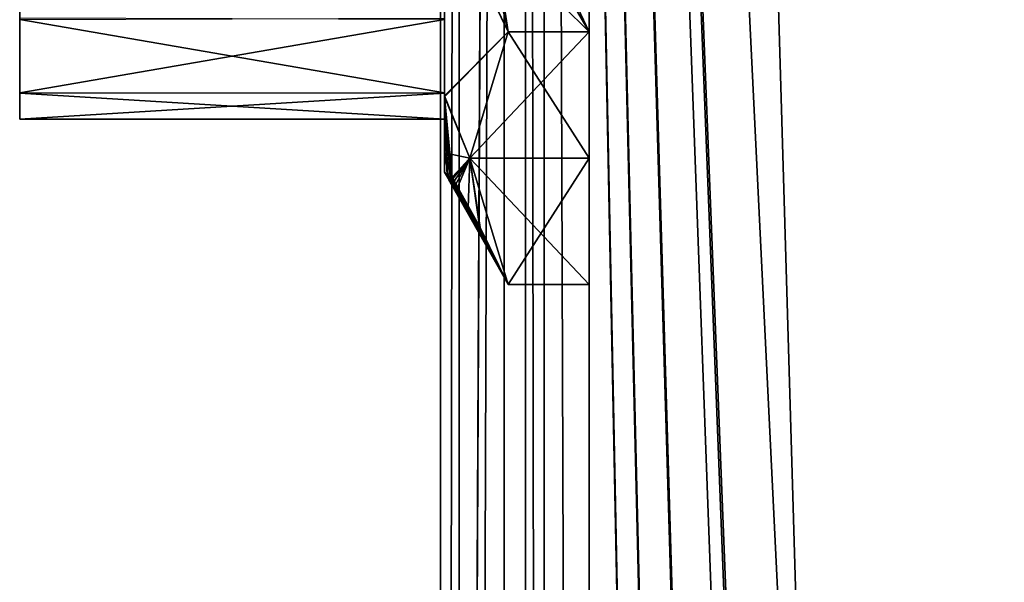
# Model space of a CAD drawing. Header units: millimetres. Extents: x -108 to 112, y -157 to 157.
# Tile 77 of 118: x -102 to -79, y 24 to 37. Entities that reach past the tile are written whole.
import ezdxf

# ---------------------------------------------------------------- set-up
doc = ezdxf.new("R2010")
doc.units = ezdxf.units.MM
doc.header["$LTSCALE"] = 33.374815
for name, color, linetype in [('12', 7, 'CONTINUOUS'), ('198', 7, 'CONTINUOUS'), ('208', 7, 'CONTINUOUS'), ('211', 7, 'CONTINUOUS'), ('217', 7, 'CONTINUOUS'), ('3', 7, 'CONTINUOUS'), ('489', 7, 'CONTINUOUS'), ('490', 7, 'CONTINUOUS'), ('491', 7, 'CONTINUOUS'), ('492', 7, 'CONTINUOUS'), ('493', 7, 'CONTINUOUS'), ('495', 7, 'CONTINUOUS'), ('496', 7, 'CONTINUOUS'), ('497', 7, 'CONTINUOUS'), ('500', 7, 'CONTINUOUS'), ('501', 7, 'CONTINUOUS'), ('9', 7, 'CONTINUOUS')]:
    doc.layers.add(name, color=color, linetype=linetype)

msp = doc.modelspace()

# ---------------------------------------------------------------- linework, layer by layer
at = {"layer": '12', "color": 7, "linetype": 'CONTINUOUS'}
for points in [[(-90, -155, 64.5), (-89.561, -155, 65.561), (-90, 155, 64.5), (-90, -155, 64.5)], [(-89.561, -155, 65.561), (-89.561, 155, 65.561), (-90, 155, 64.5), (-89.561, -155, 65.561)], [(-89.561, -155, 65.561), (-88.5, -155, 66), (-89.561, 155, 65.561), (-89.561, -155, 65.561)], [(-88.5, -155, 66), (-88.5, 155, 66), (-89.561, 155, 65.561), (-88.5, -155, 66)]]:
    msp.add_3dface(points, dxfattribs=at)
at = {"layer": '198', "color": 7, "linetype": 'CONTINUOUS'}
for points in [[(-90.498, -155.5, -68.5), (-90.498, 155.5, -68.5), (-84.384, -149.302, -68.5), (-90.498, -155.5, -68.5)], [(-90.498, 155.5, -68.5), (-84.384, -50.302, -68.5), (-84.39, -98.209, -68.5), (-90.498, 155.5, -68.5)], [(-84.384, -99.802, -68.5), (-90.498, 155.5, -68.5), (-84.39, -98.209, -68.5), (-84.384, -99.802, -68.5)], [(-90.498, 155.5, -68.5), (-84.384, -99.802, -68.5), (-84.39, -147.709, -68.5), (-90.498, 155.5, -68.5)], [(-90.498, 155.5, -68.5), (-83, -47.9, -68.5), (-84.39, -48.709, -68.5), (-90.498, 155.5, -68.5)], [(-83, -47.9, -68.5), (-90.498, 155.5, -68.5), (-84.384, -0.802, -68.5), (-83, -47.9, -68.5)], [(-84.384, -50.302, -68.5), (-90.498, 155.5, -68.5), (-84.39, -48.709, -68.5), (-84.384, -50.302, -68.5)], [(-90.498, 155.5, -68.5), (-84.384, 48.698, -68.5), (-83, 1.6, -68.5), (-90.498, 155.5, -68.5)], [(-84.384, -149.302, -68.5), (-90.498, 155.5, -68.5), (-84.39, -147.709, -68.5), (-84.384, -149.302, -68.5)], [(-90.498, 155.5, -68.5), (-83, 1.6, -68.5), (-84.39, 0.791, -68.5), (-90.498, 155.5, -68.5)], [(-84.384, -0.802, -68.5), (-90.498, 155.5, -68.5), (-84.39, 0.791, -68.5), (-84.384, -0.802, -68.5)], [(-84.384, 48.698, -68.5), (-83, 47.9, -68.5), (-43.011, 1.737, -68.5), (-84.384, 48.698, -68.5)], [(-83, 1.6, -68.5), (-84.384, 48.698, -68.5), (-45.003, 1.73, -68.5), (-83, 1.6, -68.5)], [(-45.003, 1.73, -68.5), (-84.384, 48.698, -68.5), (-43.011, 1.737, -68.5), (-45.003, 1.73, -68.5)], [(-83, 47.9, -68.5), (83, 47.9, -68.5), (83, 1.6, -68.5), (-83, 47.9, -68.5)], [(-83, 47.9, -68.5), (83, 1.6, -68.5), (24.489, 1.737, -68.5), (-83, 47.9, -68.5)], [(-83, 47.9, -68.5), (24.489, 1.737, -68.5), (-43.011, 1.737, -68.5), (-83, 47.9, -68.5)]]:
    msp.add_3dface(points, dxfattribs=at)
at = {"layer": '208', "color": 7, "linetype": 'CONTINUOUS'}
for points in [[(-91.56, -155.5, -68.062), (-92, -155.5, -67), (-91.56, 155.5, -68.062), (-91.56, -155.5, -68.062)], [(-92, -155.5, -67), (-92, 155.5, -67), (-91.56, 155.5, -68.062), (-92, -155.5, -67)], [(-90.498, 155.5, -68.5), (-90.498, -155.5, -68.5), (-91.56, -155.5, -68.062), (-90.498, 155.5, -68.5)], [(-90.498, 155.5, -68.5), (-91.56, -155.5, -68.062), (-91.56, 155.5, -68.062), (-90.498, 155.5, -68.5)]]:
    msp.add_3dface(points, dxfattribs=at)
at = {"layer": '211', "color": 7, "linetype": 'CONTINUOUS'}
for points in [[(-92, -157, -65.5), (-92, -157, -58.5), (-92, 157, -58.5), (-92, -157, -65.5)], [(-92, -156.561, -66.561), (-92, -157, -65.5), (-92, 157, -58.5), (-92, -156.561, -66.561)], [(-92, -155.5, -67), (-92, -156.561, -66.561), (-92, 157, -58.5), (-92, -155.5, -67)], [(-92, 155.5, -67), (-92, -155.5, -67), (-92, 157, -58.5), (-92, 155.5, -67)]]:
    msp.add_3dface(points, dxfattribs=at)
at = {"layer": '217', "color": 7, "linetype": 'CONTINUOUS'}
for points in [[(-92, 157, -58.5), (-92, -157, -58.5), (-90.498, 157, -58.5), (-92, 157, -58.5)], [(-90.498, 157, -58.5), (-92, -157, -58.5), (-90.5, 155.5, -58.5), (-90.498, 157, -58.5)], [(-90.5, 155.5, -58.5), (-92, -157, -58.5), (-90.5, -155.5, -58.5), (-90.5, 155.5, -58.5)]]:
    msp.add_3dface(points, dxfattribs=at)
at = {"layer": '3', "color": 7, "linetype": 'CONTINUOUS'}
for points in [[(-88.5, 155, 66), (-88.5, -155, 66), (-67.999, 126.512, 66), (-88.5, 155, 66)], [(-67.999, 126.512, 66), (-88.5, -155, 66), (-67.133, 124.391, 66), (-67.999, 126.512, 66)], [(-67.133, 124.391, 66), (-88.5, -155, 66), (-65, 123.5, 66), (-67.133, 124.391, 66)], [(-88.5, -155, 66), (-67.12, -124.378, 66), (-65, 123.5, 66), (-88.5, -155, 66)]]:
    msp.add_3dface(points, dxfattribs=at)
at = {"layer": '489', "color": 7, "linetype": 'CONTINUOUS'}
for points in [[(-101.9, 49.937, 32.817), (-101.9, 50.55, 29.75), (-101.9, 35.17, 32.833), (-101.9, 49.937, 32.817)], [(-101.9, 35.17, 32.833), (-101.9, 50.55, 29.75), (-101.9, 34.55, 29.75), (-101.9, 35.17, 32.833)], [(-101.9, 34.55, 29.75), (-101.9, 50.55, 29.75), (-101.9, 49.93, 26.667), (-101.9, 34.55, 29.75)], [(-101.9, 48.209, 35.404), (-101.9, 49.937, 32.817), (-101.9, 35.17, 32.833), (-101.9, 48.209, 35.404)], [(-101.9, 35.163, 26.683), (-101.9, 34.55, 29.75), (-101.9, 49.93, 26.667), (-101.9, 35.163, 26.683)], [(-101.9, 36.891, 24.096), (-101.9, 35.163, 26.683), (-101.9, 49.93, 26.667), (-101.9, 36.891, 24.096)], [(-101.9, 36.927, 35.439), (-101.9, 48.209, 35.404), (-101.9, 35.17, 32.833), (-101.9, 36.927, 35.439)]]:
    msp.add_3dface(points, dxfattribs=at)
at = {"layer": '490', "color": 7, "linetype": 'CONTINUOUS'}
for points in [[(-91.304, 42.55, 40.05), (-91.9, 39.745, 38.564), (-90.401, 36.603, 40.05), (-91.304, 42.55, 40.05)], [(-91.9, 39.745, 38.564), (-91.9, 35.098, 35.227), (-90.401, 36.603, 40.05), (-91.9, 39.745, 38.564)], [(-90.401, 36.603, 40.05), (-91.9, 35.098, 35.227), (-91.304, 33.63, 34.899), (-90.401, 36.603, 40.05)], [(-91.9, 35.098, 35.227), (-91.9, 33.759, 32.625), (-91.304, 33.63, 34.899), (-91.9, 35.098, 35.227)], [(-91.9, 33.759, 32.625), (-91.9, 33.3, 29.75), (-91.808, 33.204, 30.862), (-91.9, 33.759, 32.625)], [(-91.304, 33.63, 34.899), (-91.9, 33.759, 32.625), (-91.714, 33.185, 31.759), (-91.304, 33.63, 34.899)], [(-91.714, 33.185, 31.759), (-91.9, 33.759, 32.625), (-91.746, 33.204, 31.574), (-91.714, 33.185, 31.759)], [(-91.746, 33.204, 31.574), (-91.9, 33.759, 32.625), (-91.808, 33.204, 30.862), (-91.746, 33.204, 31.574)], [(-91.704, 33.151, 31.68), (-91.304, 33.63, 34.899), (-91.714, 33.185, 31.759), (-91.704, 33.151, 31.68)], [(-91.675, 33.088, 31.622), (-91.304, 33.63, 34.899), (-91.704, 33.151, 31.68), (-91.675, 33.088, 31.622)], [(-91.638, 33.015, 31.591), (-91.304, 33.63, 34.899), (-91.675, 33.088, 31.622), (-91.638, 33.015, 31.591)], [(-91.598, 32.937, 31.565), (-91.304, 33.63, 34.899), (-91.638, 33.015, 31.591), (-91.598, 32.937, 31.565)], [(-91.344, 32.452, 31.395), (-91.304, 33.63, 34.899), (-91.598, 32.937, 31.565), (-91.344, 32.452, 31.395)], [(-91.061, 31.918, 31.201), (-91.304, 33.63, 34.899), (-91.344, 32.452, 31.395), (-91.061, 31.918, 31.201)], [(-90.401, 30.657, 29.75), (-91.304, 33.63, 34.899), (-91.061, 31.918, 31.201), (-90.401, 30.657, 29.75)], [(-91.9, 33.3, 29.75), (-91.844, 33.202, 29.75), (-91.844, 33.202, 29.849), (-91.9, 33.3, 29.75)], [(-91.843, 33.202, 29.946), (-91.9, 33.3, 29.75), (-91.844, 33.202, 29.849), (-91.843, 33.202, 29.946)], [(-91.9, 33.3, 29.75), (-91.843, 33.202, 29.946), (-91.833, 33.185, 30.031), (-91.9, 33.3, 29.75)], [(-91.808, 33.204, 30.862), (-91.9, 33.3, 29.75), (-91.812, 33.185, 30.62), (-91.808, 33.204, 30.862)], [(-91.812, 33.185, 30.62), (-91.9, 33.3, 29.75), (-91.819, 33.185, 30.479), (-91.812, 33.185, 30.62)], [(-91.819, 33.185, 30.479), (-91.9, 33.3, 29.75), (-91.838, 33.204, 30.261), (-91.819, 33.185, 30.479)], [(-91.838, 33.204, 30.261), (-91.9, 33.3, 29.75), (-91.833, 33.185, 30.031), (-91.838, 33.204, 30.261)], [(-91.843, 33.202, 29.946), (-91.762, 33.059, 29.954), (-91.833, 33.185, 30.031), (-91.843, 33.202, 29.946)], [(-91.833, 33.185, 30.031), (-91.762, 33.059, 29.954), (-91.097, 31.918, 30.603), (-91.833, 33.185, 30.031)], [(-91.812, 33.152, 30.116), (-91.833, 33.185, 30.031), (-91.097, 31.918, 30.603), (-91.812, 33.152, 30.116)], [(-91.29, 32.264, 30.653), (-91.812, 33.185, 30.62), (-91.819, 33.185, 30.479), (-91.29, 32.264, 30.653)], [(-91.489, 32.607, 30.531), (-91.29, 32.264, 30.653), (-91.819, 33.185, 30.479), (-91.489, 32.607, 30.531)], [(-91.801, 33.147, 30.394), (-91.489, 32.607, 30.531), (-91.819, 33.185, 30.479), (-91.801, 33.147, 30.394)], [(-91.45, 32.557, 30.756), (-91.812, 33.185, 30.62), (-91.29, 32.264, 30.653), (-91.45, 32.557, 30.756)], [(-91.797, 33.163, 30.674), (-91.812, 33.185, 30.62), (-91.45, 32.557, 30.756), (-91.797, 33.163, 30.674)], [(-91.782, 33.101, 30.166), (-91.812, 33.152, 30.116), (-91.097, 31.918, 30.603), (-91.782, 33.101, 30.166)], [(-91.754, 33.185, 31.388), (-91.746, 33.204, 31.574), (-91.808, 33.204, 30.862), (-91.754, 33.185, 31.388)], [(-91.781, 33.185, 31.086), (-91.754, 33.185, 31.388), (-91.808, 33.204, 30.862), (-91.781, 33.185, 31.086)], [(-91.689, 32.95, 30.409), (-91.489, 32.607, 30.531), (-91.801, 33.147, 30.394), (-91.689, 32.95, 30.409)], [(-91.732, 33.024, 30.383), (-91.689, 32.95, 30.409), (-91.801, 33.147, 30.394), (-91.732, 33.024, 30.383)], [(-91.772, 33.095, 30.368), (-91.732, 33.024, 30.383), (-91.801, 33.147, 30.394), (-91.772, 33.095, 30.368)], [(-91.781, 33.14, 30.72), (-91.797, 33.163, 30.674), (-91.607, 32.847, 30.858), (-91.781, 33.14, 30.72)], [(-91.607, 32.847, 30.858), (-91.797, 33.163, 30.674), (-91.45, 32.557, 30.756), (-91.607, 32.847, 30.858)], [(-91.431, 32.603, 31.368), (-91.754, 33.185, 31.388), (-91.781, 33.185, 31.086), (-91.431, 32.603, 31.368)], [(-91.251, 32.264, 31.249), (-91.431, 32.603, 31.368), (-91.781, 33.185, 31.086), (-91.251, 32.264, 31.249)], [(-91.447, 32.596, 31.131), (-91.251, 32.264, 31.249), (-91.781, 33.185, 31.086), (-91.447, 32.596, 31.131)], [(-91.767, 33.147, 30.994), (-91.447, 32.596, 31.131), (-91.781, 33.185, 31.086), (-91.767, 33.147, 30.994)], [(-91.763, 33.111, 30.749), (-91.781, 33.14, 30.72), (-91.607, 32.847, 30.858), (-91.763, 33.111, 30.749)], [(-91.642, 32.928, 31.012), (-91.447, 32.596, 31.131), (-91.767, 33.147, 30.994), (-91.642, 32.928, 31.012)], [(-91.69, 33.009, 30.985), (-91.642, 32.928, 31.012), (-91.767, 33.147, 30.994), (-91.69, 33.009, 30.985)], [(-91.736, 33.089, 30.971), (-91.69, 33.009, 30.985), (-91.767, 33.147, 30.994), (-91.736, 33.089, 30.971)], [(-91.606, 32.937, 31.485), (-91.754, 33.185, 31.388), (-91.431, 32.603, 31.368), (-91.606, 32.937, 31.485)], [(-91.729, 33.156, 31.479), (-91.754, 33.185, 31.388), (-91.606, 32.937, 31.485), (-91.729, 33.156, 31.479)], [(-91.648, 33.016, 31.511), (-91.729, 33.156, 31.479), (-91.606, 32.937, 31.485), (-91.648, 33.016, 31.511)], [(-91.688, 33.092, 31.525), (-91.729, 33.156, 31.479), (-91.648, 33.016, 31.511), (-91.688, 33.092, 31.525)], [(-91.711, 33.131, 31.512), (-91.729, 33.156, 31.479), (-91.688, 33.092, 31.525), (-91.711, 33.131, 31.512)], [(-91.799, 33.122, 29.75), (-90.401, 30.657, 29.75), (-91.097, 31.918, 30.603), (-91.799, 33.122, 29.75)], [(-91.787, 33.1, 29.822), (-91.799, 33.122, 29.75), (-91.097, 31.918, 30.603), (-91.787, 33.1, 29.822)], [(-91.681, 32.915, 29.943), (-91.787, 33.1, 29.822), (-91.097, 31.918, 30.603), (-91.681, 32.915, 29.943)], [(-91.742, 33.023, 29.897), (-91.787, 33.1, 29.822), (-91.681, 32.915, 29.943), (-91.742, 33.023, 29.897)], [(-91.745, 33.037, 30.193), (-91.782, 33.101, 30.166), (-91.097, 31.918, 30.603), (-91.745, 33.037, 30.193)], [(-91.607, 32.847, 30.858), (-91.662, 32.94, 30.825), (-91.763, 33.111, 30.749), (-91.607, 32.847, 30.858)], [(-91.716, 33.032, 30.793), (-91.763, 33.111, 30.749), (-91.662, 32.94, 30.825), (-91.716, 33.032, 30.793)], [(-91.762, 33.059, 29.954), (-91.681, 32.915, 29.943), (-91.097, 31.918, 30.603), (-91.762, 33.059, 29.954)], [(-91.705, 32.967, 30.219), (-91.745, 33.037, 30.193), (-91.097, 31.918, 30.603), (-91.705, 32.967, 30.219)], [(-91.415, 32.466, 30.4), (-91.705, 32.967, 30.219), (-91.097, 31.918, 30.603), (-91.415, 32.466, 30.4)], [(-91.541, 32.733, 30.9), (-91.332, 32.348, 30.762), (-91.061, 31.918, 31.201), (-91.541, 32.733, 30.9)], [(-91.312, 32.345, 31.041), (-91.541, 32.733, 30.9), (-91.061, 31.918, 31.201), (-91.312, 32.345, 31.041)], [(-91.332, 32.348, 30.762), (-91.097, 31.918, 30.603), (-91.061, 31.918, 31.201), (-91.332, 32.348, 30.762)], [(-91.097, 31.918, 30.603), (-90.401, 30.657, 29.75), (-91.061, 31.918, 31.201), (-91.097, 31.918, 30.603)]]:
    msp.add_3dface(points, dxfattribs=at)
at = {"layer": '491', "color": 7, "linetype": 'CONTINUOUS'}
for points in [[(-91.9, 35.073, 24.306), (-91.9, 39.674, 20.959), (-90.401, 36.603, 19.45), (-91.9, 35.073, 24.306)], [(-90.401, 36.603, 19.45), (-91.9, 39.674, 20.959), (-90.978, 39.057, 19.45), (-90.401, 36.603, 19.45)], [(-91.304, 33.63, 24.601), (-91.9, 35.073, 24.306), (-90.401, 36.603, 19.45), (-91.304, 33.63, 24.601)], [(-91.9, 33.3, 29.75), (-91.9, 35.073, 24.306), (-91.844, 33.202, 29.75), (-91.9, 33.3, 29.75)], [(-91.9, 35.073, 24.306), (-91.304, 33.63, 24.601), (-91.721, 33.185, 27.803), (-91.9, 35.073, 24.306)], [(-91.844, 33.202, 29.75), (-91.9, 35.073, 24.306), (-91.839, 33.202, 29.342), (-91.844, 33.202, 29.75)], [(-91.839, 33.202, 29.342), (-91.9, 35.073, 24.306), (-91.824, 33.202, 28.935), (-91.839, 33.202, 29.342)], [(-91.824, 33.202, 28.935), (-91.9, 35.073, 24.306), (-91.773, 33.185, 28.319), (-91.824, 33.202, 28.935)], [(-91.9, 35.073, 24.306), (-91.721, 33.185, 27.803), (-91.76, 33.204, 28.06), (-91.9, 35.073, 24.306)], [(-91.773, 33.185, 28.319), (-91.9, 35.073, 24.306), (-91.76, 33.204, 28.06), (-91.773, 33.185, 28.319)], [(-91.721, 33.185, 27.803), (-91.304, 33.63, 24.601), (-91.06, 31.997, 27.805), (-91.721, 33.185, 27.803)], [(-91.304, 33.63, 24.601), (-90.401, 30.657, 29.75), (-91.06, 31.997, 27.805), (-91.304, 33.63, 24.601)], [(-91.743, 33.059, 28.926), (-91.824, 33.202, 28.935), (-91.317, 32.315, 28.808), (-91.743, 33.059, 28.926)], [(-91.317, 32.315, 28.808), (-91.824, 33.202, 28.935), (-91.773, 33.185, 28.319), (-91.317, 32.315, 28.808)], [(-91.265, 32.229, 28.749), (-91.317, 32.315, 28.808), (-91.773, 33.185, 28.319), (-91.265, 32.229, 28.749)], [(-91.219, 32.151, 28.698), (-91.265, 32.229, 28.749), (-91.773, 33.185, 28.319), (-91.219, 32.151, 28.698)], [(-91.171, 32.078, 28.593), (-91.219, 32.151, 28.698), (-91.773, 33.185, 28.319), (-91.171, 32.078, 28.593)], [(-91.155, 32.061, 28.498), (-91.171, 32.078, 28.593), (-91.773, 33.185, 28.319), (-91.155, 32.061, 28.498)], [(-91.146, 32.058, 28.393), (-91.155, 32.061, 28.498), (-91.773, 33.185, 28.319), (-91.146, 32.058, 28.393)], [(-91.139, 32.058, 28.302), (-91.146, 32.058, 28.393), (-91.773, 33.185, 28.319), (-91.139, 32.058, 28.302)], [(-91.132, 32.066, 28.159), (-91.139, 32.058, 28.302), (-91.773, 33.185, 28.319), (-91.132, 32.066, 28.159)], [(-91.741, 33.151, 28.18), (-91.132, 32.066, 28.159), (-91.773, 33.185, 28.319), (-91.741, 33.151, 28.18)], [(-91.145, 32.095, 28.126), (-91.132, 32.066, 28.159), (-91.741, 33.151, 28.18), (-91.145, 32.095, 28.126)], [(-91.201, 32.197, 28.111), (-91.145, 32.095, 28.126), (-91.741, 33.151, 28.18), (-91.201, 32.197, 28.111)], [(-91.416, 32.581, 28.111), (-91.201, 32.197, 28.111), (-91.741, 33.151, 28.18), (-91.416, 32.581, 28.111)], [(-91.631, 32.965, 28.111), (-91.416, 32.581, 28.111), (-91.741, 33.151, 28.18), (-91.631, 32.965, 28.111)], [(-91.71, 33.103, 28.126), (-91.631, 32.965, 28.111), (-91.741, 33.151, 28.18), (-91.71, 33.103, 28.126)], [(-91.702, 33.129, 27.91), (-91.721, 33.185, 27.803), (-91.06, 31.997, 27.805), (-91.702, 33.129, 27.91)], [(-91.8, 33.125, 29.611), (-91.161, 31.997, 29.656), (-91.801, 33.125, 29.699), (-91.8, 33.125, 29.611)], [(-91.801, 33.125, 29.699), (-91.161, 31.997, 29.656), (-90.401, 30.657, 29.75), (-91.801, 33.125, 29.699)], [(-91.799, 33.122, 29.75), (-91.801, 33.125, 29.699), (-90.401, 30.657, 29.75), (-91.799, 33.122, 29.75)], [(-91.191, 32.051, 29.549), (-91.161, 31.997, 29.656), (-91.8, 33.125, 29.611), (-91.191, 32.051, 29.549)], [(-91.799, 33.125, 29.524), (-91.191, 32.051, 29.549), (-91.8, 33.125, 29.611), (-91.799, 33.125, 29.524)], [(-91.227, 32.115, 29.528), (-91.191, 32.051, 29.549), (-91.799, 33.125, 29.524), (-91.227, 32.115, 29.528)], [(-91.535, 32.659, 29.524), (-91.227, 32.115, 29.528), (-91.799, 33.125, 29.524), (-91.535, 32.659, 29.524)], [(-91.796, 33.125, 29.349), (-91.794, 33.125, 29.274), (-91.192, 32.06, 29.328), (-91.796, 33.125, 29.349)], [(-91.532, 32.659, 29.349), (-91.796, 33.125, 29.349), (-91.192, 32.06, 29.328), (-91.532, 32.659, 29.349)], [(-91.792, 33.125, 29.2), (-91.153, 31.997, 29.217), (-91.794, 33.125, 29.274), (-91.792, 33.125, 29.2)], [(-91.794, 33.125, 29.274), (-91.153, 31.997, 29.217), (-91.192, 32.06, 29.328), (-91.794, 33.125, 29.274)], [(-91.78, 33.113, 29.076), (-91.153, 31.997, 29.217), (-91.792, 33.125, 29.2), (-91.78, 33.113, 29.076)], [(-91.74, 33.047, 28.995), (-91.153, 31.997, 29.217), (-91.78, 33.113, 29.076), (-91.74, 33.047, 28.995)], [(-91.663, 32.915, 28.937), (-91.743, 33.059, 28.926), (-91.317, 32.315, 28.808), (-91.663, 32.915, 28.937)], [(-91.704, 32.986, 28.968), (-91.153, 31.997, 29.217), (-91.74, 33.047, 28.995), (-91.704, 32.986, 28.968)], [(-91.672, 33.038, 28.113), (-91.631, 32.965, 28.111), (-91.71, 33.103, 28.126), (-91.672, 33.038, 28.113)], [(-91.663, 32.915, 28.937), (-91.153, 31.997, 29.217), (-91.704, 32.986, 28.968), (-91.663, 32.915, 28.937)], [(-91.668, 33.063, 27.932), (-91.702, 33.129, 27.91), (-91.06, 31.997, 27.805), (-91.668, 33.063, 27.932)], [(-91.625, 32.986, 27.936), (-91.668, 33.063, 27.932), (-91.06, 31.997, 27.805), (-91.625, 32.986, 27.936)], [(-91.153, 31.997, 29.217), (-91.663, 32.915, 28.937), (-91.317, 32.315, 28.808), (-91.153, 31.997, 29.217)], [(-91.405, 32.591, 27.936), (-91.625, 32.986, 27.936), (-91.06, 31.997, 27.805), (-91.405, 32.591, 27.936)], [(-91.27, 32.192, 29.524), (-91.227, 32.115, 29.528), (-91.535, 32.659, 29.524), (-91.27, 32.192, 29.524)], [(-91.267, 32.192, 29.349), (-91.532, 32.659, 29.349), (-91.227, 32.121, 29.345), (-91.267, 32.192, 29.349)], [(-91.227, 32.121, 29.345), (-91.532, 32.659, 29.349), (-91.192, 32.06, 29.328), (-91.227, 32.121, 29.345)], [(-91.185, 32.197, 27.936), (-91.405, 32.591, 27.936), (-91.109, 32.064, 27.917), (-91.185, 32.197, 27.936)], [(-91.109, 32.064, 27.917), (-91.405, 32.591, 27.936), (-91.06, 31.997, 27.805), (-91.109, 32.064, 27.917)], [(-90.401, 30.657, 29.75), (-91.153, 31.997, 29.217), (-91.317, 32.315, 28.808), (-90.401, 30.657, 29.75)], [(-91.219, 32.146, 28.772), (-90.401, 30.657, 29.75), (-91.317, 32.315, 28.808), (-91.219, 32.146, 28.772)], [(-91.123, 31.98, 28.717), (-90.401, 30.657, 29.75), (-91.219, 32.146, 28.772), (-91.123, 31.98, 28.717)], [(-91.145, 32.126, 27.933), (-91.185, 32.197, 27.936), (-91.109, 32.064, 27.917), (-91.145, 32.126, 27.933)], [(-91.161, 31.997, 29.656), (-91.148, 31.978, 29.437), (-90.401, 30.657, 29.75), (-91.161, 31.997, 29.656)], [(-91.148, 31.978, 29.437), (-91.153, 31.997, 29.217), (-90.401, 30.657, 29.75), (-91.148, 31.978, 29.437)], [(-91.092, 31.979, 28.261), (-90.401, 30.657, 29.75), (-91.123, 31.98, 28.717), (-91.092, 31.979, 28.261)], [(-91.06, 31.997, 27.805), (-90.401, 30.657, 29.75), (-91.092, 31.979, 28.261), (-91.06, 31.997, 27.805)]]:
    msp.add_3dface(points, dxfattribs=at)
at = {"layer": '492', "color": 7, "linetype": 'CONTINUOUS'}
for points in [[(-91.9, 39.745, 38.564), (-91.9, 36.891, 35.404), (-91.9, 35.098, 35.227), (-91.9, 39.745, 38.564)], [(-91.9, 39.674, 20.959), (-91.9, 35.073, 24.306), (-91.9, 39.522, 22.346), (-91.9, 39.674, 20.959)], [(-91.9, 39.522, 22.346), (-91.9, 35.073, 24.306), (-91.9, 36.927, 24.061), (-91.9, 39.522, 22.346)], [(-91.9, 36.927, 24.061), (-91.9, 35.073, 24.306), (-91.9, 35.17, 26.667), (-91.9, 36.927, 24.061)], [(-91.9, 36.891, 35.404), (-91.9, 35.163, 32.817), (-91.9, 35.098, 35.227), (-91.9, 36.891, 35.404)], [(-91.9, 35.073, 24.306), (-91.9, 34.55, 29.75), (-91.9, 35.17, 26.667), (-91.9, 35.073, 24.306)], [(-91.9, 35.163, 32.817), (-91.9, 34.55, 29.75), (-91.9, 35.098, 35.227), (-91.9, 35.163, 32.817)], [(-91.9, 35.098, 35.227), (-91.9, 34.55, 29.75), (-91.9, 33.759, 32.625), (-91.9, 35.098, 35.227)], [(-91.9, 33.3, 29.75), (-91.9, 34.55, 29.75), (-91.9, 35.073, 24.306), (-91.9, 33.3, 29.75)], [(-91.9, 34.55, 29.75), (-91.9, 33.3, 29.75), (-91.9, 33.759, 32.625), (-91.9, 34.55, 29.75)]]:
    msp.add_3dface(points, dxfattribs=at)
at = {"layer": '493', "color": 7, "linetype": 'CONTINUOUS'}
for points in [[(-90.978, 39.057, 19.45), (-91.265, 41.35, 19.45), (-88.5, 36.603, 19.45), (-90.978, 39.057, 19.45)], [(-88.5, 36.603, 19.45), (-91.265, 41.35, 19.45), (-88.5, 41.35, 19.45), (-88.5, 36.603, 19.45)], [(-90.401, 36.603, 19.45), (-90.978, 39.057, 19.45), (-88.5, 36.603, 19.45), (-90.401, 36.603, 19.45)]]:
    msp.add_3dface(points, dxfattribs=at)
at = {"layer": '495', "color": 7, "linetype": 'CONTINUOUS'}
for points in [[(-91.304, 33.63, 24.601), (-90.401, 36.603, 19.45), (-88.5, 33.63, 24.6), (-91.304, 33.63, 24.601)], [(-88.5, 33.63, 24.6), (-90.401, 36.603, 19.45), (-88.5, 36.603, 19.45), (-88.5, 33.63, 24.6)], [(-90.401, 30.657, 29.75), (-91.304, 33.63, 24.601), (-88.5, 30.657, 29.75), (-90.401, 30.657, 29.75)], [(-88.5, 30.657, 29.75), (-91.304, 33.63, 24.601), (-88.5, 33.63, 24.6), (-88.5, 30.657, 29.75)]]:
    msp.add_3dface(points, dxfattribs=at)
at = {"layer": '496', "color": 7, "linetype": 'CONTINUOUS'}
for points in [[(-90.401, 36.603, 40.05), (-91.304, 33.63, 34.899), (-88.5, 36.603, 40.05), (-90.401, 36.603, 40.05)], [(-88.5, 36.603, 40.05), (-91.304, 33.63, 34.899), (-88.5, 33.63, 34.9), (-88.5, 36.603, 40.05)], [(-91.304, 33.63, 34.899), (-90.401, 30.657, 29.75), (-88.5, 33.63, 34.9), (-91.304, 33.63, 34.899)], [(-88.5, 33.63, 34.9), (-90.401, 30.657, 29.75), (-88.5, 30.657, 29.75), (-88.5, 33.63, 34.9)]]:
    msp.add_3dface(points, dxfattribs=at)
at = {"layer": '497', "color": 7, "linetype": 'CONTINUOUS'}
for points in [[(-91.304, 42.55, 40.05), (-90.401, 36.603, 40.05), (-88.5, 36.603, 40.05), (-91.304, 42.55, 40.05)], [(-88.5, 42.55, 40.05), (-91.304, 42.55, 40.05), (-88.5, 36.603, 40.05), (-88.5, 42.55, 40.05)]]:
    msp.add_3dface(points, dxfattribs=at)
at = {"layer": '500', "color": 7, "linetype": 'CONTINUOUS'}
for points in [[(-101.9, 36.927, 35.439), (-101.9, 35.17, 32.833), (-91.9, 36.891, 35.404), (-101.9, 36.927, 35.439)], [(-91.9, 36.891, 35.404), (-101.9, 35.17, 32.833), (-91.9, 35.163, 32.817), (-91.9, 36.891, 35.404)], [(-101.9, 35.17, 32.833), (-101.9, 34.55, 29.75), (-91.9, 35.163, 32.817), (-101.9, 35.17, 32.833)], [(-101.9, 34.55, 29.75), (-91.9, 34.55, 29.75), (-91.9, 35.163, 32.817), (-101.9, 34.55, 29.75)]]:
    msp.add_3dface(points, dxfattribs=at)
at = {"layer": '501', "color": 7, "linetype": 'CONTINUOUS'}
for points in [[(-101.9, 36.891, 24.096), (-91.9, 36.927, 24.061), (-91.9, 35.17, 26.667), (-101.9, 36.891, 24.096)], [(-101.9, 35.163, 26.683), (-101.9, 36.891, 24.096), (-91.9, 35.17, 26.667), (-101.9, 35.163, 26.683)], [(-91.9, 34.55, 29.75), (-101.9, 35.163, 26.683), (-91.9, 35.17, 26.667), (-91.9, 34.55, 29.75)], [(-101.9, 34.55, 29.75), (-101.9, 35.163, 26.683), (-91.9, 34.55, 29.75), (-101.9, 34.55, 29.75)]]:
    msp.add_3dface(points, dxfattribs=at)
at = {"layer": '9', "color": 7, "linetype": 'CONTINUOUS'}
for points in [[(-90, 155, -64.5), (-90, -155, -64.5), (-90, 114.752, -40.547), (-90, 155, -64.5)], [(-90, -155, 64.5), (-90, 155, 64.5), (-90, -128.412, 36.965), (-90, -155, 64.5)], [(-90, 155, 64.5), (-90, 39.588, 36.965), (-90, 7.757, 32.733), (-90, 155, 64.5)], [(-90, -2.412, 36.965), (-90, 155, 64.5), (-90, 3.55, 36.949), (-90, -2.412, 36.965)], [(-90, 155, 64.5), (-90, -2.412, 36.965), (-90, -34.243, 32.733), (-90, 155, 64.5)], [(-90, 3.55, 36.949), (-90, 155, 64.5), (-90, 7.757, 32.733), (-90, 3.55, 36.949)], [(-90, -44.412, 36.965), (-90, 155, 64.5), (-90, -38.45, 36.949), (-90, -44.412, 36.965)], [(-90, 155, 64.5), (-90, -44.412, 36.965), (-90, -76.243, 32.733), (-90, 155, 64.5)], [(-90, -38.45, 36.949), (-90, 155, 64.5), (-90, -34.243, 32.733), (-90, -38.45, 36.949)], [(-90, -86.412, 36.965), (-90, 155, 64.5), (-90, -80.45, 36.949), (-90, -86.412, 36.965)], [(-90, 155, 64.5), (-90, -86.412, 36.965), (-90, -122.45, 36.949), (-90, 155, 64.5)], [(-90, -80.45, 36.949), (-90, 155, 64.5), (-90, -76.243, 32.733), (-90, -80.45, 36.949)], [(-90, -128.412, 36.965), (-90, 155, 64.5), (-90, -122.45, 36.949), (-90, -128.412, 36.965)], [(-90, 114.752, -40.547), (-90, -155, -64.5), (-90, 113.258, -40.553), (-90, 114.752, -40.547)], [(-90, 113.258, -40.553), (-90, -155, -64.5), (-90, 112.5, -39.25), (-90, 113.258, -40.553)], [(-90, 112.5, -39.25), (-90, -155, -64.5), (-90, 66.483, -40.934), (-90, 112.5, -39.25)], [(-90, 66.483, -40.934), (-90, -155, -64.5), (-90, 57.609, -40.964), (-90, 66.483, -40.934)], [(-90, 57.609, -40.964), (-90, -155, -64.5), (-90, 50.552, -40.747), (-90, 57.609, -40.964)], [(-90, 50.552, -40.747), (-90, -155, -64.5), (-90, 49.058, -40.753), (-90, 50.552, -40.747)], [(-90, 49.058, -40.753), (-90, -155, -64.5), (-90, 48.3, -39.45), (-90, 49.058, -40.753)], [(-90, 48.3, -39.45), (-90, -155, -64.5), (-90, 16.236, -40.547), (-90, 48.3, -39.45)], [(-90, 47.6, -27.25), (-90, 48.3, -39.45), (-90, 16.236, -40.547), (-90, 47.6, -27.25)], [(-90, 45.553, 22.553), (-90, 47.6, -27.25), (-90, 16.984, -39.25), (-90, 45.553, 22.553)], [(-90, 16.984, -39.25), (-90, 47.6, -27.25), (-90, 16.236, -40.547), (-90, 16.984, -39.25)], [(-90, 39.593, 22.533), (-90, 45.553, 22.553), (-90, 16.984, -39.25), (-90, 39.593, 22.533)], [(-90, 35.35, 26.75), (-90, 39.593, 22.533), (-90, 16.984, -39.25), (-90, 35.35, 26.75)], [(-90, 39.588, 36.965), (-90, 35.35, 32.75), (-90, 7.758, 26.77), (-90, 39.588, 36.965)], [(-90, 7.757, 32.733), (-90, 39.588, 36.965), (-90, 7.758, 26.77), (-90, 7.757, 32.733)], [(-90, 35.35, 32.75), (-90, 17.842, -28.25), (-90, 16.984, -15.25), (-90, 35.35, 32.75)], [(-90, 17.842, -28.25), (-90, 35.35, 32.75), (-90, 16.984, -39.25), (-90, 17.842, -28.25)], [(-90, 35.35, 32.75), (-90, 9.849, -15.996), (-90, 7.758, 26.77), (-90, 35.35, 32.75)], [(-90, 9.849, -15.996), (-90, 35.35, 32.75), (-90, 13.984, -15.25), (-90, 9.849, -15.996)], [(-90, 35.35, 32.75), (-90, 35.35, 26.75), (-90, 16.984, -39.25), (-90, 35.35, 32.75)], [(-90, 35.35, 32.75), (-90, 16.984, -15.25), (-90, 16.226, -13.947), (-90, 35.35, 32.75)], [(-90, 13.984, -15.25), (-90, 35.35, 32.75), (-90, 14.732, -13.953), (-90, 13.984, -15.25)], [(-90, 14.732, -13.953), (-90, 35.35, 32.75), (-90, 16.226, -13.947), (-90, 14.732, -13.953)]]:
    msp.add_3dface(points, dxfattribs=at)

doc.saveas('drawing.dxf')
